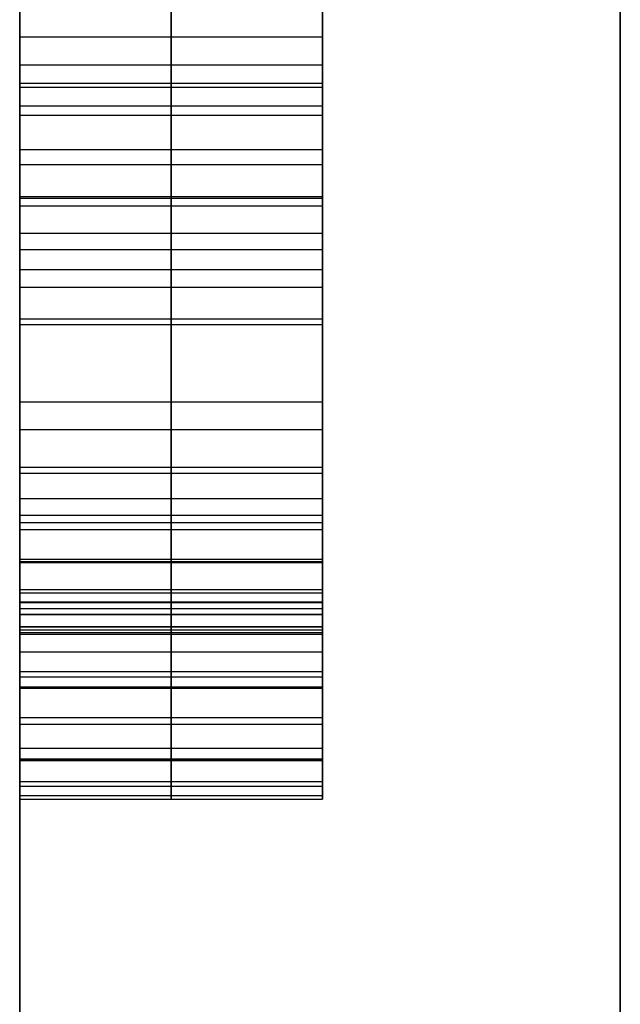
# Model space of a CAD drawing. Header units: centimetres. Extents: x -32 to 15, y -4 to 160.
# Tile 21 of 64: x -13.915 to -13.8159, y 1.0095 to 1.1721. Entities that reach past the tile are written whole.
import ezdxf

# ---------------------------------------------------------------- set-up
doc = ezdxf.new("R2010")
doc.units = ezdxf.units.CM
doc.layers.add('Default', color=7, linetype='Continuous', true_color=0x000000)

# ---------------------------------------------------------------- blocks, each defined once
blk = doc.blocks.new('4440')
at = {"layer": 'Default'}
for p, q in [((-12.4153, 38.2, 0), (-8.5, 38.2, 0)), ((-11.5944, 38.2, 2.1894), (-10.7291, 38.2, 2.1894)), ((-11.5791, 38.2, -3.8271), (-11.5791, 37.7, -3.8271)), ((-11.5791, 38.2, -3.4929), (-11.5791, 37.7, -3.4929)), ((-11.5791, 38.2, -2.911), (-11.5791, 37.7, -2.911)), ((-11.4264, 38.2, 3.3448), (-11.4264, 37.7, 3.3448)), ((-11.414, 38.2, -5.5479), (-11.414, 37.7, -5.5479)), ((-11.414, 38.2, -5.2136), (-11.414, 37.7, -5.2136)), ((-11.3686, 38.2, 3.0106), (-11.3686, 37.7, 3.0106)), ((-11.2799, 38.2, 0.6254), (-11.2799, 37.7, 0.6254)), ((-11.2799, 38.2, -0.9757), (-11.2799, 37.7, -0.9757)), ((-11.2799, 38.2, -2.5768), (-11.2799, 37.7, -2.5768)), ((-11.218, 38.2, 0.2912), (-11.218, 37.7, 0.2912)), ((-11.218, 38.2, -1.3099), (-11.218, 37.7, -1.3099)), ((-11.1994, 38.2, 3.0106), (-11.1994, 38.2, 1.385)), ((-10.5, 38.2, -5.3808), (-10.5, 37.7, -5.3808)), ((-10.5, 38.2, -3.66), (-10.5, 37.7, -3.66)), ((-10.5, 38.2, -2.7439), (-10.5, 37.7, -2.7439)), ((-10.5, 38.2, 0.4583), (-10.5, 37.7, 0.4583)), ((-10.5, 38.2, -1.1428), (-10.5, 37.7, -1.1428)), ((-10.5, 38.2, 3.2148), (-10.5, 37.7, 3.2148)), ((-12.6582, 37.95, -3.8271), (-10.5, 37.95, -3.8271)), ((-10.5, 37.95, -3.4929), (-12.6582, 37.95, -3.4929)), ((-12.6582, 37.95, -2.911), (-10.5, 37.95, -2.911)), ((-12.3281, 37.95, -5.5479), (-10.5, 37.95, -5.5479)), ((-10.5, 37.95, -5.2136), (-12.3281, 37.95, -5.2136)), ((-10.5, 37.95, 0.6254), (-12.0598, 37.95, 0.6254)), ((-10.5, 37.95, -0.9757), (-12.0598, 37.95, -0.9757)), ((-10.5, 37.95, -2.5768), (-12.0598, 37.95, -2.5768)), ((-10.8301, 37.95, 3.3448), (-12.0227, 37.95, 3.3448)), ((-11.936, 37.95, 0.2912), (-10.5, 37.95, 0.2912)), ((-11.936, 37.95, -1.3099), (-10.5, 37.95, -1.3099)), ((-11.6926, 37.95, 3.0106), (-11.0447, 37.95, 3.0106)), ((-10.5, 37.95, -5.5479), (-10.5, 37.95, -5.2136)), ((-10.5, 37.95, -3.8271), (-10.5, 37.95, -3.4929)), ((-10.5, 37.95, -2.911), (-10.5, 37.95, -2.5768)), ((-10.5, 37.95, 0.2912), (-10.5, 37.95, 0.6254)), ((-10.5, 37.95, -1.3099), (-10.5, 37.95, -0.9757)), ((-10.5, 37.95, 3.0477), (-10.5, 37.95, 3.382)), ((-12.6582, 37.7, -3.66), (-10.5, 37.7, -3.66)), ((-12.4873, 37.7, -1.1428), (-10.5, 37.7, -1.1428)), ((-11.8708, 37.7, 2.2162), (-11.5988, 37.7, 2.2162)), ((-11.6121, 37.7, 0.6254), (-11.6121, 37.7, 0.2912)), ((-11.6121, 37.7, -0.9757), (-11.6121, 37.7, -1.3099)), ((-11.6121, 37.7, -2.5768), (-11.6121, 37.7, -2.911)), ((-11.5791, 37.7, -3.4929), (-11.5791, 37.7, -3.8271)), ((-11.5791, 37.7, 3.3448), (-11.5791, 37.7, 3.0106)), ((-11.5791, 37.7, 2.1044), (-11.5791, 37.7, 1.2991)), ((-10.7344, 37.7, 2.2162), (-10.4551, 37.7, 2.2162))]:
    blk.add_line(p, q, dxfattribs=at)
at = {"layer": 'Default', "extrusion": (0, 1, 0)}
for centre, start, end in [((0.0001, -0.0001, 38.2), 295.36199, 334.63909), ((0.0001, 0.0001, 38.2), 25.36199, 64.63909)]:
    blk.add_arc(centre, 18.6752, start, end, dxfattribs=at)
at = {"layer": 'Default', "extrusion": (0, -1, 0)}
for centre, radius, start, end in [((0, 0, -38.2), 18.6753, 205.36091, 244.63774), ((0, 0, -38.2), 18.6753, 115.36091, 154.63774), ((0, 0, -37.2087), 19.6753, 205.36246, 244.63754), ((0, 0, -37.2087), 19.6753, 115.36246, 154.63754)]:
    blk.add_arc(centre, radius, start, end, dxfattribs=at)
at = {"layer": 'Default'}
for points, degree in [([(-10.5, 38.2, -3.4929), (-11.5791, 38.2, -3.4929), (-12.6582, 38.2, -3.4929)], 2), ([(-12.6582, 38.2, -3.8271), (-11.5791, 38.2, -3.8271), (-10.5, 38.2, -3.8271)], 2), ([(-12.6582, 38.2, -2.911), (-11.5791, 38.2, -2.911), (-10.5, 38.2, -2.911)], 2), ([(-10.5, 38.2, -5.2136), (-11.414, 38.2, -5.2136), (-12.3281, 38.2, -5.2136)], 2), ([(-12.3281, 38.2, -5.5479), (-11.414, 38.2, -5.5479), (-10.5, 38.2, -5.5479)], 2), ([(-10.5, 38.2, -2.5768), (-11.2799, 38.2, -2.5768), (-12.0598, 38.2, -2.5768)], 2), ([(-10.5, 38.2, -0.9757), (-11.2799, 38.2, -0.9757), (-12.0598, 38.2, -0.9757)], 2), ([(-10.5, 38.2, 0.6254), (-11.2799, 38.2, 0.6254), (-12.0598, 38.2, 0.6254)], 2), ([(-10.8301, 38.2, 3.3448), (-11.4264, 38.2, 3.3448), (-12.0227, 38.2, 3.3448)], 2), ([(-11.936, 38.2, -1.3099), (-11.218, 38.2, -1.3099), (-10.5, 38.2, -1.3099)], 2), ([(-11.936, 38.2, 0.2912), (-11.218, 38.2, 0.2912), (-10.5, 38.2, 0.2912)], 2), ([(-11.7215, 38.2, 1.5704), (-11.6637, 38.2, 1.4136), (-11.5853, 38.2, 1.2857), (-11.4821, 38.2, 1.1908)], 3), ([(-11.6926, 38.2, 3.0106), (-11.3686, 38.2, 3.0106), (-11.0447, 38.2, 3.0106)], 2), ([(-11.6926, 37.7, 3.0106), (-11.6926, 37.95, 3.0106), (-11.6926, 38.2, 3.0106)], 2), ([(-11.61, 38.2, 2.2926), (-11.6348, 38.2, 2.4741), (-11.6596, 38.2, 2.7135), (-11.6926, 38.2, 3.0106)], 3), ([(-11.6468, 38.2, 2.5953), (-11.6468, 37.95, 2.5953), (-11.6468, 37.7, 2.5953)], 2), ([(-11.6168, 38.2, 1.3542), (-11.6168, 37.95, 1.3542), (-11.6168, 37.7, 1.3542)], 2), ([(-11.61, 38.2, 2.2926), (-11.61, 37.95, 2.2926), (-11.61, 37.7, 2.2926)], 2), ([(-11.5069, 38.2, 1.8056), (-11.5481, 38.2, 1.9459), (-11.5853, 38.2, 2.111), (-11.61, 38.2, 2.2926)], 3), ([(-11.5636, 38.2, 2.0286), (-11.5636, 37.95, 2.0286), (-11.5636, 37.7, 2.0286)], 2), ([(-11.5069, 38.2, 1.8056), (-11.5069, 37.95, 1.8056), (-11.5069, 37.7, 1.8056)], 2), ([(-11.3418, 38.2, 1.4796), (-11.4078, 38.2, 1.5539), (-11.4656, 38.2, 1.6653), (-11.5069, 38.2, 1.8056)], 3), ([(-11.4821, 38.2, 1.1908), (-11.379, 38.2, 1.0959), (-11.2469, 38.2, 1.0505), (-11.0901, 38.2, 1.0505)], 3), ([(-11.4821, 38.2, 1.1908), (-11.4821, 37.95, 1.1908), (-11.4821, 37.7, 1.1908)], 2), ([(-11.4293, 38.2, 1.6095), (-11.4293, 37.95, 1.6095), (-11.4293, 37.7, 1.6095)], 2), ([(-11.3418, 38.2, 1.4796), (-11.3418, 37.95, 1.4796), (-11.3418, 37.7, 1.4796)], 2), ([(-11.0901, 38.2, 1.3682), (-11.1891, 38.2, 1.3682), (-11.2758, 38.2, 1.4053), (-11.3418, 38.2, 1.4796)], 3), ([(-11.3087, 38.2, 1.0859), (-11.3087, 37.95, 1.0859), (-11.3087, 37.7, 1.0859)], 2), ([(-11.2276, 38.2, 1.3957), (-11.2276, 37.95, 1.3957), (-11.2276, 37.7, 1.3957)], 2), ([(-11.0901, 38.2, 1.0505), (-10.958, 38.2, 1.0505), (-10.8466, 38.2, 1.0752), (-10.759, 38.2, 1.1315)], 3), ([(-11.0901, 38.2, 1.0505), (-11.0901, 37.95, 1.0505), (-11.0901, 37.7, 1.0505)], 2), ([(-11.0901, 38.2, 1.3682), (-11.0901, 37.95, 1.3682), (-11.0901, 37.7, 1.3682)], 2), ([(-10.891, 38.2, 1.4247), (-10.9415, 38.2, 1.3847), (-11.0076, 38.2, 1.3682), (-11.0901, 38.2, 1.3682)], 3), ([(-11.0447, 38.2, 3.0106), (-11.0034, 38.2, 2.9322), (-10.9622, 38.2, 2.8579), (-10.9299, 38.2, 2.7874)], 3), ([(-11.0447, 38.2, 3.0106), (-11.0447, 37.95, 3.0106), (-11.0447, 37.7, 3.0106)], 2), ([(-10.9824, 38.2, 2.8931), (-10.9824, 37.95, 2.8931), (-10.9824, 37.7, 2.8931)], 2), ([(-10.9726, 38.2, 1.3832), (-10.9726, 37.95, 1.3832), (-10.9726, 37.7, 1.3832)], 2), ([(-10.9299, 37.7, 2.7874), (-10.9299, 37.95, 2.7874), (-10.9299, 38.2, 2.7874)], 2), ([(-10.9299, 38.2, 2.7874), (-10.8961, 38.2, 2.7135), (-10.859, 38.2, 2.6309), (-10.8266, 38.2, 2.5399)], 3), ([(-10.903, 38.2, 1.0711), (-10.903, 37.95, 1.0711), (-10.903, 37.7, 1.0711)], 2), ([(-10.891, 38.2, 1.4247), (-10.891, 37.95, 1.4247), (-10.891, 37.7, 1.4247)], 2), ([(-10.7748, 38.2, 1.5696), (-10.8012, 38.2, 1.5126), (-10.8425, 38.2, 1.4631), (-10.891, 38.2, 1.4247)], 3), ([(-10.8792, 38.2, 2.6735), (-10.8792, 37.95, 2.6735), (-10.8792, 37.7, 2.6735)], 2), ([(-10.8301, 37.7, 3.3448), (-10.8301, 37.95, 3.3448), (-10.8301, 38.2, 3.3448)], 2), ([(-10.6772, 38.2, 3.351), (-10.7228, 38.2, 3.3448), (-10.7724, 38.2, 3.3448), (-10.8301, 38.2, 3.3448)], 3), ([(-10.8266, 38.2, 2.5399), (-10.793, 38.2, 2.4452), (-10.7641, 38.2, 2.3462), (-10.7393, 38.2, 2.2389)], 3), ([(-10.8266, 38.2, 2.5399), (-10.8266, 37.95, 2.5399), (-10.8266, 37.7, 2.5399)], 2), ([(-10.8249, 38.2, 1.4899), (-10.8249, 37.95, 1.4899), (-10.8249, 37.7, 1.4899)], 2), ([(-10.7802, 38.2, 2.3961), (-10.7802, 37.95, 2.3961), (-10.7802, 37.7, 2.3961)], 2), ([(-10.7748, 38.2, 1.5696), (-10.7748, 37.95, 1.5696), (-10.7748, 37.7, 1.5696)], 2), ([(-10.7187, 38.2, 1.7437), (-10.727, 38.2, 1.686), (-10.7476, 38.2, 1.6282), (-10.7748, 38.2, 1.5696)], 3), ([(-10.76, 38.2, 3.0064), (-10.7187, 38.2, 3.0064), (-10.6774, 38.2, 3.0106), (-10.6361, 38.2, 3.0184)], 3), ([(-10.76, 38.2, 3.0064), (-10.76, 37.95, 3.0064), (-10.76, 37.7, 3.0064)], 2), ([(-10.5184, 38.2, 2.49), (-10.5743, 38.2, 2.6681), (-10.6527, 38.2, 2.8414), (-10.76, 38.2, 3.0064)], 3), ([(-10.759, 38.2, 1.1315), (-10.6733, 38.2, 1.1866), (-10.6073, 38.2, 1.2568), (-10.5578, 38.2, 1.3434)], 3), ([(-10.759, 38.2, 1.1315), (-10.759, 37.95, 1.1315), (-10.759, 37.7, 1.1315)], 2), ([(-10.7491, 38.2, 3.3456), (-10.7491, 37.95, 3.3456), (-10.7491, 37.7, 3.3456)], 2), ([(-10.7393, 38.2, 2.2389), (-10.7146, 38.2, 2.1316), (-10.7063, 38.2, 2.0202), (-10.7063, 38.2, 1.9129)], 3), ([(-10.7393, 38.2, 2.2389), (-10.7393, 37.95, 2.2389), (-10.7393, 37.7, 2.2389)], 2), ([(-10.7389, 38.2, 1.6591), (-10.7389, 37.95, 1.6591), (-10.7389, 37.7, 1.6591)], 2), ([(-10.7192, 38.2, 3.0078), (-10.7192, 37.95, 3.0078), (-10.7192, 37.7, 3.0078)], 2), ([(-10.7187, 38.2, 1.7437), (-10.7187, 37.95, 1.7437), (-10.7187, 37.7, 1.7437)], 2), ([(-10.7063, 38.2, 1.9129), (-10.7063, 38.2, 1.8593), (-10.7105, 38.2, 1.8015), (-10.7187, 38.2, 1.7437)], 3), ([(-10.7135, 38.2, 2.0752), (-10.7135, 37.95, 2.0752), (-10.7135, 37.7, 2.0752)], 2), ([(-10.7093, 38.2, 1.8313), (-10.7093, 37.95, 1.8313), (-10.7093, 37.7, 1.8313)], 2), ([(-10.7063, 38.2, 1.9129), (-10.7063, 37.95, 1.9129), (-10.7063, 37.7, 1.9129)], 2), ([(-10.6772, 38.2, 3.351), (-10.6772, 37.95, 3.351), (-10.6772, 37.7, 3.351)], 2), ([(-10.5, 38.2, 3.382), (-10.5743, 38.2, 3.3655), (-10.632, 38.2, 3.3572), (-10.6772, 38.2, 3.351)], 3), ([(-10.6448, 38.2, 1.2257), (-10.6448, 37.95, 1.2257), (-10.6448, 37.7, 1.2257)], 2), ([(-10.6361, 38.2, 3.0184), (-10.5908, 38.2, 3.0271), (-10.5454, 38.2, 3.0353), (-10.5, 38.2, 3.0477)], 3), ([(-10.6361, 38.2, 3.0184), (-10.6361, 37.95, 3.0184), (-10.6361, 37.7, 3.0184)], 2), ([(-10.6194, 38.2, 2.752), (-10.6194, 37.95, 2.752), (-10.6194, 37.7, 2.752)], 2), ([(-10.6171, 38.2, 3.3598), (-10.6171, 37.95, 3.3598), (-10.6171, 37.7, 3.3598)], 2), ([(-10.5686, 38.2, 3.0316), (-10.5686, 37.95, 3.0316), (-10.5686, 37.7, 3.0316)], 2), ([(-10.5578, 38.2, 1.3434), (-10.5083, 38.2, 1.4301), (-10.4794, 38.2, 1.525), (-10.4629, 38.2, 1.6241)], 3), ([(-10.5578, 38.2, 1.3434), (-10.5578, 37.95, 1.3434), (-10.5578, 37.7, 1.3434)], 2), ([(-10.5184, 38.2, 2.49), (-10.5184, 37.95, 2.49), (-10.5184, 37.7, 2.49)], 2), ([(-10.434, 38.2, 1.9294), (-10.434, 38.2, 2.1275), (-10.4629, 38.2, 2.3132), (-10.5184, 38.2, 2.49)], 3), ([(-10.5, 38.2, -5.5479), (-10.5, 38.2, -5.3808), (-10.5, 38.2, -5.2136)], 2), ([(-10.5, 38.2, -3.8271), (-10.5, 38.2, -3.66), (-10.5, 38.2, -3.4929)], 2), ([(-10.5, 38.2, -2.911), (-10.5, 38.2, -2.7439), (-10.5, 38.2, -2.5768)], 2), ([(-10.5, 38.2, -1.3099), (-10.5, 38.2, -1.1428), (-10.5, 38.2, -0.9757)], 2), ([(-10.5, 38.2, 0.2912), (-10.5, 38.2, 0.4583), (-10.5, 38.2, 0.6254)], 2), ([(-10.5, 38.2, 3.0477), (-10.5, 38.2, 3.2148), (-10.5, 38.2, 3.382)], 2), ([(-10.5, 37.7, -5.5479), (-10.5, 37.95, -5.5479), (-10.5, 38.2, -5.5479)], 2), ([(-10.5, 38.2, -5.2136), (-10.5, 37.95, -5.2136), (-10.5, 37.7, -5.2136)], 2), ([(-10.5, 37.7, -3.8271), (-10.5, 37.95, -3.8271), (-10.5, 38.2, -3.8271)], 2), ([(-10.5, 38.2, -3.4929), (-10.5, 37.95, -3.4929), (-10.5, 37.7, -3.4929)], 2), ([(-10.5, 37.7, -2.911), (-10.5, 37.95, -2.911), (-10.5, 38.2, -2.911)], 2), ([(-10.5, 38.2, -2.5768), (-10.5, 37.95, -2.5768), (-10.5, 37.7, -2.5768)], 2), ([(-10.5, 37.7, 0.6254), (-10.5, 37.95, 0.6254), (-10.5, 38.2, 0.6254)], 2), ([(-10.5, 37.7, 0.2912), (-10.5, 37.95, 0.2912), (-10.5, 38.2, 0.2912)], 2), ([(-10.5, 37.7, -0.9757), (-10.5, 37.95, -0.9757), (-10.5, 38.2, -0.9757)], 2), ([(-10.5, 37.7, -1.3099), (-10.5, 37.95, -1.3099), (-10.5, 38.2, -1.3099)], 2), ([(-10.5, 38.2, 3.382), (-10.5, 37.95, 3.382), (-10.5, 37.7, 3.382)], 2), ([(-10.5, 37.7, 3.0477), (-10.5, 37.95, 3.0477), (-10.5, 38.2, 3.0477)], 2), ([(-10.498, 38.2, 1.4789), (-10.498, 37.95, 1.4789), (-10.498, 37.7, 1.4789)], 2), ([(-10.4629, 38.2, 1.6241), (-10.4464, 38.2, 1.7231), (-10.434, 38.2, 1.8263), (-10.434, 38.2, 1.9294)], 3), ([(-10.4629, 38.2, 1.6241), (-10.4629, 37.95, 1.6241), (-10.4629, 37.7, 1.6241)], 2), ([(-10.4556, 38.2, 2.219), (-10.4556, 37.95, 2.219), (-10.4556, 37.7, 2.219)], 2), ([(-10.4403, 38.2, 1.7957), (-10.4403, 37.95, 1.7957), (-10.4403, 37.7, 1.7957)], 2), ([(-10.434, 38.2, 1.9294), (-10.434, 37.95, 1.9294), (-10.434, 37.7, 1.9294)], 2), ([(-11.4821, 37.95, 1.1908), (-11.5853, 37.95, 1.2857), (-11.6637, 37.95, 1.4136), (-11.7215, 37.95, 1.5704)], 3), ([(-11.6926, 37.95, 3.0106), (-11.6596, 37.95, 2.7135), (-11.6348, 37.95, 2.4741), (-11.61, 37.95, 2.2926)], 3), ([(-11.61, 37.95, 2.2926), (-11.5853, 37.95, 2.111), (-11.5481, 37.95, 1.9459), (-11.5069, 37.95, 1.8056)], 3), ([(-11.5069, 37.95, 1.8056), (-11.4656, 37.95, 1.6653), (-11.4078, 37.95, 1.5539), (-11.3418, 37.95, 1.4796)], 3), ([(-11.0901, 37.95, 1.0505), (-11.2469, 37.95, 1.0505), (-11.379, 37.95, 1.0959), (-11.4821, 37.95, 1.1908)], 3), ([(-11.3418, 37.95, 1.4796), (-11.2758, 37.95, 1.4053), (-11.1891, 37.95, 1.3682), (-11.0901, 37.95, 1.3682)], 3), ([(-10.759, 37.95, 1.1315), (-10.8466, 37.95, 1.0752), (-10.958, 37.95, 1.0505), (-11.0901, 37.95, 1.0505)], 3), ([(-11.0901, 37.95, 1.3682), (-11.0076, 37.95, 1.3682), (-10.9415, 37.95, 1.3847), (-10.891, 37.95, 1.4247)], 3), ([(-10.9299, 37.95, 2.7874), (-10.9622, 37.95, 2.8579), (-11.0034, 37.95, 2.9322), (-11.0447, 37.95, 3.0106)], 3), ([(-10.8266, 37.95, 2.5399), (-10.859, 37.95, 2.6309), (-10.8961, 37.95, 2.7135), (-10.9299, 37.95, 2.7874)], 3), ([(-10.891, 37.95, 1.4247), (-10.8425, 37.95, 1.4631), (-10.8012, 37.95, 1.5126), (-10.7748, 37.95, 1.5696)], 3), ([(-10.8301, 37.95, 3.3448), (-10.7724, 37.95, 3.3448), (-10.7228, 37.95, 3.3448), (-10.6772, 37.95, 3.351)], 3), ([(-10.7393, 37.95, 2.2389), (-10.7641, 37.95, 2.3462), (-10.793, 37.95, 2.4452), (-10.8266, 37.95, 2.5399)], 3), ([(-10.7748, 37.95, 1.5696), (-10.7476, 37.95, 1.6282), (-10.727, 37.95, 1.686), (-10.7187, 37.95, 1.7437)], 3), ([(-10.6361, 37.95, 3.0184), (-10.6774, 37.95, 3.0106), (-10.7187, 37.95, 3.0064), (-10.76, 37.95, 3.0064)], 3), ([(-10.76, 37.95, 3.0064), (-10.6527, 37.95, 2.8414), (-10.5743, 37.95, 2.6681), (-10.5184, 37.95, 2.49)], 3), ([(-10.5578, 37.95, 1.3434), (-10.6073, 37.95, 1.2568), (-10.6733, 37.95, 1.1866), (-10.759, 37.95, 1.1315)], 3), ([(-10.7063, 37.95, 1.9129), (-10.7063, 37.95, 2.0202), (-10.7146, 37.95, 2.1316), (-10.7393, 37.95, 2.2389)], 3), ([(-10.7187, 37.95, 1.7437), (-10.7105, 37.95, 1.8015), (-10.7063, 37.95, 1.8593), (-10.7063, 37.95, 1.9129)], 3), ([(-10.6772, 37.95, 3.351), (-10.632, 37.95, 3.3572), (-10.5743, 37.95, 3.3655), (-10.5, 37.95, 3.382)], 3), ([(-10.5, 37.95, 3.0477), (-10.5454, 37.95, 3.0353), (-10.5908, 37.95, 3.0271), (-10.6361, 37.95, 3.0184)], 3), ([(-10.4629, 37.95, 1.6241), (-10.4794, 37.95, 1.525), (-10.5083, 37.95, 1.4301), (-10.5578, 37.95, 1.3434)], 3), ([(-10.5184, 37.95, 2.49), (-10.4629, 37.95, 2.3132), (-10.434, 37.95, 2.1275), (-10.434, 37.95, 1.9294)], 3), ([(-10.434, 37.95, 1.9294), (-10.434, 37.95, 1.8263), (-10.4464, 37.95, 1.7231), (-10.4629, 37.95, 1.6241)], 3), ([(-12.6582, 37.7, -3.8271), (-11.5791, 37.7, -3.8271), (-10.5, 37.7, -3.8271)], 2), ([(-10.5, 37.7, -3.4929), (-11.5791, 37.7, -3.4929), (-12.6582, 37.7, -3.4929)], 2), ([(-12.6582, 37.7, -2.911), (-11.5791, 37.7, -2.911), (-10.5, 37.7, -2.911)], 2), ([(-12.3281, 37.7, -5.5479), (-11.414, 37.7, -5.5479), (-10.5, 37.7, -5.5479)], 2), ([(-10.5, 37.7, -5.2136), (-11.414, 37.7, -5.2136), (-12.3281, 37.7, -5.2136)], 2), ([(-10.5, 37.7, 0.6254), (-11.2799, 37.7, 0.6254), (-12.0598, 37.7, 0.6254)], 2), ([(-10.5, 37.7, -0.9757), (-11.2799, 37.7, -0.9757), (-12.0598, 37.7, -0.9757)], 2), ([(-10.5, 37.7, -2.5768), (-11.2799, 37.7, -2.5768), (-12.0598, 37.7, -2.5768)], 2), ([(-10.8301, 37.7, 3.3448), (-11.4264, 37.7, 3.3448), (-12.0227, 37.7, 3.3448)], 2), ([(-11.936, 37.7, 0.2912), (-11.218, 37.7, 0.2912), (-10.5, 37.7, 0.2912)], 2), ([(-11.936, 37.7, -1.3099), (-11.218, 37.7, -1.3099), (-10.5, 37.7, -1.3099)], 2), ([(-11.7215, 37.7, 1.5704), (-11.7001, 37.7, 1.5125), (-11.6529, 37.7, 1.4077), (-11.5722, 37.7, 1.2835), (-11.5127, 37.7, 1.2189), (-11.4821, 37.7, 1.1908)], 3), ([(-11.6926, 37.7, 3.0106), (-11.3686, 37.7, 3.0106), (-11.0447, 37.7, 3.0106)], 2), ([(-11.61, 37.7, 2.2926), (-11.6348, 37.7, 2.4741), (-11.6596, 37.7, 2.7135), (-11.6926, 37.7, 3.0106)], 3), ([(-11.5069, 37.7, 1.8056), (-11.5481, 37.7, 1.9459), (-11.5853, 37.7, 2.111), (-11.61, 37.7, 2.2926)], 3), ([(-11.3418, 37.7, 1.4796), (-11.4078, 37.7, 1.5539), (-11.4656, 37.7, 1.6653), (-11.5069, 37.7, 1.8056)], 3), ([(-11.4821, 37.7, 1.1908), (-11.45, 37.7, 1.1612), (-11.3787, 37.7, 1.1108), (-11.2539, 37.7, 1.0632), (-11.1479, 37.7, 1.0505), (-11.0901, 37.7, 1.0505)], 3), ([(-11.0901, 37.7, 1.3682), (-11.1891, 37.7, 1.3682), (-11.2758, 37.7, 1.4053), (-11.3418, 37.7, 1.4796)], 3), ([(-11.0901, 37.7, 1.0505), (-11.0411, 37.7, 1.0505), (-10.9512, 37.7, 1.0574), (-10.8427, 37.7, 1.0859), (-10.7847, 37.7, 1.115), (-10.759, 37.7, 1.1315)], 3), ([(-10.891, 37.7, 1.4247), (-10.9415, 37.7, 1.3847), (-11.0076, 37.7, 1.3682), (-11.0901, 37.7, 1.3682)], 3), ([(-11.0447, 37.7, 3.0106), (-11.0034, 37.7, 2.9322), (-10.9622, 37.7, 2.8579), (-10.9299, 37.7, 2.7874)], 3), ([(-10.9299, 37.7, 2.7874), (-10.8961, 37.7, 2.7135), (-10.859, 37.7, 2.6309), (-10.8266, 37.7, 2.5399)], 3), ([(-10.7748, 37.7, 1.5696), (-10.8012, 37.7, 1.5126), (-10.8425, 37.7, 1.4631), (-10.891, 37.7, 1.4247)], 3), ([(-10.6772, 37.7, 3.351), (-10.7228, 37.7, 3.3448), (-10.7724, 37.7, 3.3448), (-10.8301, 37.7, 3.3448)], 3), ([(-10.8266, 37.7, 2.5399), (-10.793, 37.7, 2.4452), (-10.7641, 37.7, 2.3462), (-10.7393, 37.7, 2.2389)], 3), ([(-10.7187, 37.7, 1.7437), (-10.727, 37.7, 1.686), (-10.7476, 37.7, 1.6282), (-10.7748, 37.7, 1.5696)], 3), ([(-10.76, 37.7, 3.0064), (-10.7468, 37.7, 3.0064), (-10.72, 37.7, 3.0073), (-10.6787, 37.7, 3.0112), (-10.6504, 37.7, 3.0157), (-10.6361, 37.7, 3.0184)], 3), ([(-10.5184, 37.7, 2.49), (-10.5384, 37.7, 2.5537), (-10.5832, 37.7, 2.6768), (-10.6636, 37.7, 2.8477), (-10.7264, 37.7, 2.9548), (-10.76, 37.7, 3.0064)], 3), ([(-10.759, 37.7, 1.1315), (-10.7302, 37.7, 1.1501), (-10.6771, 37.7, 1.1907), (-10.6123, 37.7, 1.2589), (-10.5747, 37.7, 1.3139), (-10.5578, 37.7, 1.3434)], 3), ([(-10.7393, 37.7, 2.2389), (-10.7146, 37.7, 2.1316), (-10.7063, 37.7, 2.0202), (-10.7063, 37.7, 1.9129)], 3), ([(-10.7063, 37.7, 1.9129), (-10.7063, 37.7, 1.8593), (-10.7105, 37.7, 1.8015), (-10.7187, 37.7, 1.7437)], 3), ([(-10.5, 37.7, 3.382), (-10.5743, 37.7, 3.3655), (-10.632, 37.7, 3.3572), (-10.6772, 37.7, 3.351)], 3), ([(-10.6361, 37.7, 3.0184), (-10.6206, 37.7, 3.0214), (-10.5898, 37.7, 3.0272), (-10.5444, 37.7, 3.0365), (-10.5147, 37.7, 3.0437), (-10.5, 37.7, 3.0477)], 3), ([(-10.5578, 37.7, 1.3434), (-10.5426, 37.7, 1.37), (-10.5153, 37.7, 1.4261), (-10.4837, 37.7, 1.5197), (-10.4688, 37.7, 1.5883), (-10.4629, 37.7, 1.6241)], 3), ([(-10.434, 37.7, 1.9294), (-10.434, 37.7, 1.9962), (-10.4406, 37.7, 2.1268), (-10.4688, 37.7, 2.3108), (-10.4999, 37.7, 2.431), (-10.5184, 37.7, 2.49)], 3), ([(-10.5, 37.7, -5.5479), (-10.5, 37.7, -5.3808), (-10.5, 37.7, -5.2136)], 2), ([(-10.5, 37.7, -3.8271), (-10.5, 37.7, -3.66), (-10.5, 37.7, -3.4929)], 2), ([(-10.5, 37.7, -2.911), (-10.5, 37.7, -2.7439), (-10.5, 37.7, -2.5768)], 2), ([(-10.5, 37.7, 0.2912), (-10.5, 37.7, 0.4583), (-10.5, 37.7, 0.6254)], 2), ([(-10.5, 37.7, -1.3099), (-10.5, 37.7, -1.1428), (-10.5, 37.7, -0.9757)], 2), ([(-10.5, 37.7, 3.0477), (-10.5, 37.7, 3.2148), (-10.5, 37.7, 3.382)], 2), ([(-10.4629, 37.7, 1.6241), (-10.4571, 37.7, 1.6589), (-10.4468, 37.7, 1.7278), (-10.4365, 37.7, 1.8304), (-10.434, 37.7, 1.8967), (-10.434, 37.7, 1.9294)], 3)]:
    blk.add_open_spline(points, degree=degree, dxfattribs=at)
blk = doc.blocks.new('4440MON_ASM')
at = {"layer": 'Default', "extrusion": (-1, 0, 0), "rotation": 180}
blk.add_blockref('4440', (0, 18.2), dxfattribs=at)
blk = doc.blocks.new('A4255NQ_ASM')
at = {"layer": 'Default', "extrusion": (1, 0, 0), "rotation": 90}
blk.add_blockref('4440MON_ASM', (0, 0, -119.15), dxfattribs=at)
blk = doc.blocks.new('F4265N_Q305_ASM')
at = {"layer": 'Default'}
blk.add_blockref('A4255NQ_ASM', (0, 0), dxfattribs=at)

msp = doc.modelspace()

# ---------------------------------------------------------------- block references
at = {"layer": 'Default', "xscale": 0.1, "yscale": 0.1, "zscale": 0.1}
msp.add_blockref('F4265N_Q305_ASM', (0, 0), dxfattribs=at)

doc.saveas('drawing.dxf')
